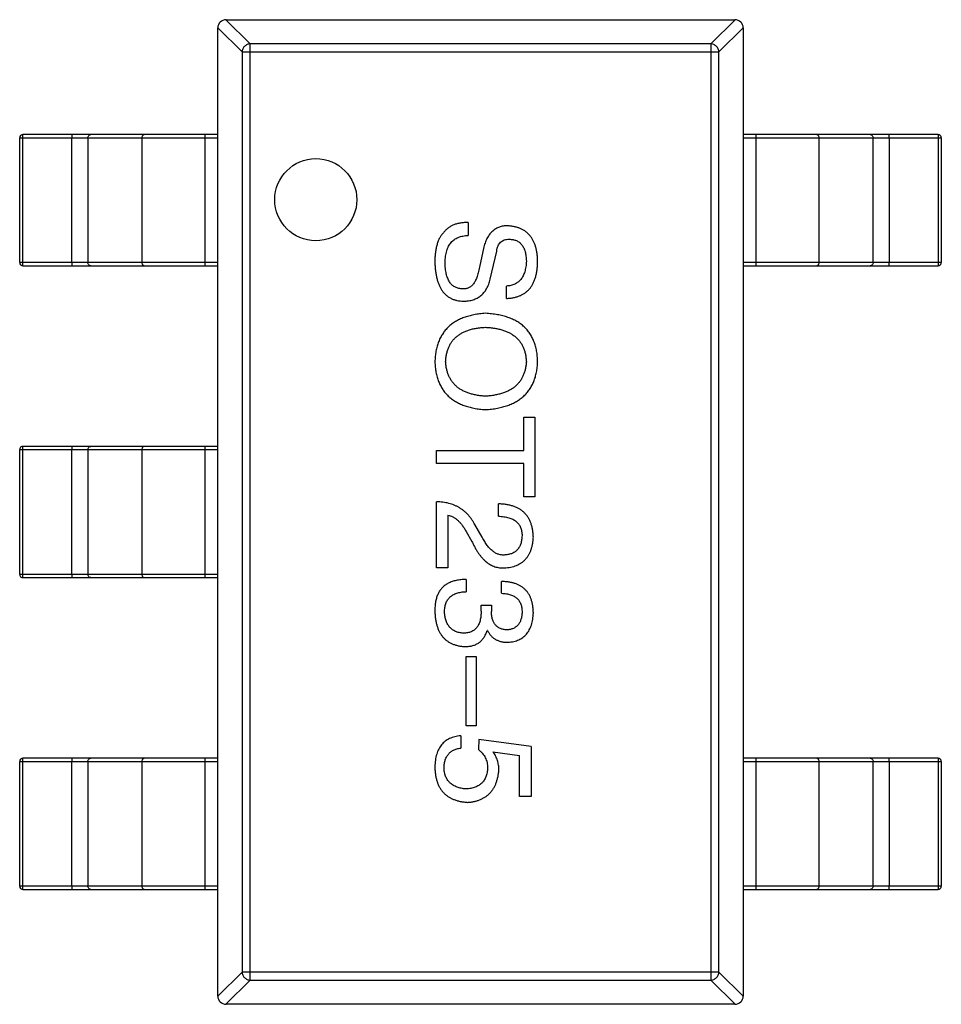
# Model space of a CAD drawing. Header units: millimetres. Extents: x 42 to 554, y 166 to 335.
# Tile 136 of 256: x 444.06 to 446.87, y 212.25 to 215.25. Entities that reach past the tile are written whole.
import ezdxf

# ---------------------------------------------------------------- set-up
doc = ezdxf.new("R2010")
doc.units = ezdxf.units.MM
doc.header["$LTSCALE"] = 30.734
doc.layers.get('0').update_dxf_attribs({"linetype": 'CONTINUOUS'})

msp = doc.modelspace()

# ---------------------------------------------------------------- linework, layer by layer
at = {"linetype": 'Continuous'}
for p, q in [((444.7614, 215.1795), (444.6876, 215.2533)), ((444.688, 215.2533), (446.238, 215.2533)), ((446.2385, 215.2533), (446.1647, 215.1795)), ((444.663, 215.2288), (444.7368, 215.1549)), ((444.663, 212.2783), (444.663, 215.2283)), ((446.1892, 215.1549), (446.263, 215.2288)), ((446.263, 215.2283), (446.263, 212.2783)), ((446.1647, 215.1795), (444.7614, 215.1795)), ((444.7614, 212.3271), (444.7614, 215.1795)), ((446.1647, 215.1795), (446.1647, 212.3271)), ((444.7368, 215.1549), (446.1892, 215.1549)), ((444.7368, 215.1549), (444.7368, 212.3517)), ((446.1892, 212.3517), (446.1892, 215.1549)), ((444.0596, 214.8933), (444.663, 214.8933)), ((444.0596, 214.5133), (444.0596, 214.8933)), ((444.0691, 214.5133), (444.0691, 214.8933)), ((444.663, 214.9033), (444.0696, 214.9033)), ((444.2185, 214.5133), (444.2185, 214.8933)), ((444.2673, 214.8933), (444.2673, 214.5133)), ((444.4314, 214.8933), (444.4314, 214.5133)), ((444.624, 214.5033), (444.624, 214.9033)), ((446.8564, 214.9033), (446.263, 214.9033)), ((446.263, 214.8933), (446.8664, 214.8933)), ((446.302, 214.9033), (446.302, 214.5033)), ((446.4946, 214.5133), (446.4946, 214.8933)), ((446.6587, 214.5133), (446.6587, 214.8933)), ((446.7075, 214.8933), (446.7075, 214.5133)), ((446.857, 214.8933), (446.857, 214.5133)), ((446.8664, 214.8933), (446.8664, 214.5133)), ((445.4256, 214.6352), (445.4256, 214.5958)), ((445.4732, 214.5614), (445.4601, 214.4991)), ((445.4928, 214.463), (445.5125, 214.5483)), ((444.663, 214.5133), (444.0596, 214.5133)), ((444.0696, 214.5033), (444.663, 214.5033)), ((446.8664, 214.5133), (446.263, 214.5133)), ((446.263, 214.5033), (446.8564, 214.5033)), ((445.542, 214.404), (445.542, 214.4417)), ((445.5945, 214.0421), (445.6289, 214.0421)), ((445.5945, 213.9404), (445.5945, 214.0421)), ((445.6289, 214.0421), (445.6289, 213.7995)), ((444.0596, 213.9433), (444.663, 213.9433)), ((444.0596, 213.5633), (444.0596, 213.9433)), ((444.0691, 213.5633), (444.0691, 213.9433)), ((444.663, 213.9533), (444.0696, 213.9533)), ((444.2185, 213.5633), (444.2185, 213.9433)), ((444.2673, 213.9433), (444.2673, 213.5633)), ((444.4314, 213.9433), (444.4314, 213.5633)), ((444.624, 213.5533), (444.624, 213.9533)), ((445.3289, 213.9404), (445.5945, 213.9404)), ((445.3289, 213.9011), (445.3289, 213.9404)), ((445.5945, 213.9011), (445.3289, 213.9011)), ((445.5945, 213.7995), (445.5945, 213.9011)), ((445.3289, 213.5829), (445.3289, 213.7846)), ((445.6289, 213.7995), (445.5945, 213.7995)), ((445.5174, 213.7403), (445.5174, 213.778)), ((445.3633, 213.7436), (445.3633, 213.5829)), ((445.4191, 213.6944), (445.4371, 213.6633)), ((445.4683, 213.6764), (445.4453, 213.7157)), ((445.3633, 213.5829), (445.3289, 213.5829)), ((444.663, 213.5633), (444.0596, 213.5633)), ((444.0696, 213.5533), (444.663, 213.5533)), ((445.4191, 213.5481), (445.4191, 213.5104)), ((445.5273, 213.5055), (445.5273, 213.5416)), ((445.465, 213.4695), (445.4961, 213.4695)), ((445.465, 213.4514), (445.465, 213.4695)), ((445.4961, 213.4695), (445.4961, 213.4498)), ((445.4846, 213.3924), (445.483, 213.3924)), ((445.4191, 213.3134), (445.4502, 213.3134)), ((445.4191, 213.1019), (445.4191, 213.3134)), ((445.4502, 213.3134), (445.4502, 213.1019)), ((445.4502, 213.1019), (445.4191, 213.1019)), ((445.4027, 213.0718), (445.4027, 213.0341)), ((445.4584, 213.0604), (445.4568, 213.0292)), ((445.6174, 213.039), (445.4584, 213.0604)), ((445.6174, 213.039), (445.6174, 212.8866)), ((444.663, 213.0033), (444.0696, 213.0033)), ((444.624, 212.6033), (444.624, 213.0033)), ((445.501, 213.0226), (445.5814, 213.0112)), ((445.5814, 212.8866), (445.5814, 213.0112)), ((446.8564, 213.0033), (446.263, 213.0033)), ((446.302, 213.0033), (446.302, 212.6033)), ((444.0596, 212.9933), (444.663, 212.9933)), ((444.0596, 212.6133), (444.0596, 212.9933)), ((444.0691, 212.6133), (444.0691, 212.9933)), ((444.2185, 212.6133), (444.2185, 212.9933)), ((444.2673, 212.9933), (444.2673, 212.6133)), ((444.4314, 212.9933), (444.4314, 212.6133)), ((446.263, 212.9933), (446.8664, 212.9933)), ((446.4946, 212.6133), (446.4946, 212.9933)), ((446.6587, 212.6133), (446.6587, 212.9933)), ((446.7075, 212.9933), (446.7075, 212.6133)), ((446.857, 212.9933), (446.857, 212.6133)), ((446.8664, 212.9933), (446.8664, 212.6133)), ((445.6174, 212.8866), (445.5814, 212.8866)), ((444.663, 212.6133), (444.0596, 212.6133)), ((446.8664, 212.6133), (446.263, 212.6133)), ((444.0696, 212.6033), (444.663, 212.6033)), ((446.263, 212.6033), (446.8564, 212.6033)), ((444.7368, 212.3517), (444.663, 212.2779)), ((446.1892, 212.3517), (444.7368, 212.3517)), ((446.263, 212.2779), (446.1892, 212.3517)), ((444.6876, 212.2533), (444.7614, 212.3271)), ((444.7614, 212.3271), (446.1647, 212.3271)), ((446.1647, 212.3271), (446.2385, 212.2533)), ((446.238, 212.2533), (444.688, 212.2533))]:
    msp.add_line(p, q, dxfattribs=at)
msp.add_circle((444.9614, 214.7049), 0.125, dxfattribs=at)
for centre, radius, start, end in [((444.688, 215.2283), 0.025, 90, 180), ((446.238, 215.2283), 0.025, 0, 90), ((444.0696, 214.8933), 0.01, 90, 180), ((446.8564, 214.8933), 0.01, 0, 90), ((444.0696, 214.5133), 0.01, 180, 270), ((446.8564, 214.5133), 0.01, 270, 0), ((444.0696, 213.9433), 0.01, 90, 180), ((444.0696, 213.5633), 0.01, 180, 270), ((444.0696, 212.9933), 0.01, 90, 180), ((446.8564, 212.9933), 0.01, 0, 90), ((444.0696, 212.6133), 0.01, 180, 270), ((446.8564, 212.6133), 0.01, 270, 0), ((444.688, 212.2783), 0.025, 180, 270), ((446.238, 212.2783), 0.025, 270, 0)]:
    msp.add_arc(centre, radius, start, end, dxfattribs=at)
for points, knots in [([(444.7614, 215.1795), (444.7582, 215.1794), (444.7519, 215.1779), (444.7439, 215.1724), (444.7384, 215.1644), (444.737, 215.1581), (444.7368, 215.1549)], [0, 0, 0, 0, 0.248875, 0.5, 0.751125, 1, 1, 1, 1]), ([(446.1892, 215.1549), (446.1891, 215.1581), (446.1876, 215.1644), (446.1821, 215.1724), (446.1741, 215.1779), (446.1678, 215.1794), (446.1647, 215.1795)], [0, 0, 0, 0, 0.248875, 0.5, 0.751125, 1, 1, 1, 1]), ([(444.0691, 214.8933), (444.0691, 214.894), (444.0691, 214.8952), (444.0691, 214.8971), (444.0692, 214.8988), (444.0692, 214.9003), (444.0693, 214.9015), (444.0694, 214.9024), (444.0694, 214.9028), (444.0695, 214.9031), (444.0695, 214.9032), (444.0696, 214.9033), (444.0696, 214.9033)], [0, 0, 0, 0, 0.193983, 0.380898, 0.552981, 0.703877, 0.827918, 0.920311, 0.953571, 0.977793, 0.992993, 1, 1, 1, 1]), ([(444.2191, 214.9033), (444.219, 214.9033), (444.219, 214.9032), (444.219, 214.9031), (444.2189, 214.9028), (444.2188, 214.9024), (444.2188, 214.9015), (444.2187, 214.9003), (444.2186, 214.8988), (444.2186, 214.8971), (444.2186, 214.8952), (444.2185, 214.894), (444.2185, 214.8933)], [0, 0, 0, 0, 0.007007, 0.022207, 0.046429, 0.079689, 0.172082, 0.296123, 0.447019, 0.619102, 0.806017, 1, 1, 1, 1]), ([(444.2673, 214.8933), (444.2673, 214.8946), (444.2678, 214.8972), (444.2699, 214.9005), (444.273, 214.9028), (444.2755, 214.9033), (444.2767, 214.9033)], [0, 0, 0, 0, 0.257168, 0.51015, 0.757191, 1, 1, 1, 1]), ([(444.4408, 214.9033), (444.4396, 214.9033), (444.4371, 214.9028), (444.434, 214.9005), (444.4319, 214.8972), (444.4314, 214.8946), (444.4314, 214.8933)], [0, 0, 0, 0, 0.242809, 0.48985, 0.742832, 1, 1, 1, 1]), ([(446.4946, 214.8933), (446.4946, 214.8946), (446.4941, 214.8972), (446.4921, 214.9005), (446.489, 214.9028), (446.4865, 214.9033), (446.4852, 214.9033)], [0, 0, 0, 0, 0.257168, 0.51015, 0.757191, 1, 1, 1, 1]), ([(446.6493, 214.9033), (446.6505, 214.9033), (446.653, 214.9028), (446.6561, 214.9005), (446.6582, 214.8972), (446.6587, 214.8946), (446.6587, 214.8933)], [0, 0, 0, 0, 0.242809, 0.48985, 0.742832, 1, 1, 1, 1]), ([(446.7075, 214.8933), (446.7075, 214.894), (446.7075, 214.8952), (446.7075, 214.8971), (446.7074, 214.8988), (446.7073, 214.9003), (446.7073, 214.9015), (446.7072, 214.9024), (446.7071, 214.9028), (446.7071, 214.9031), (446.707, 214.9032), (446.707, 214.9033), (446.707, 214.9033)], [0, 0, 0, 0, 0.193983, 0.380898, 0.552981, 0.703877, 0.827918, 0.920311, 0.953571, 0.977793, 0.992993, 1, 1, 1, 1]), ([(446.8564, 214.9033), (446.8565, 214.9033), (446.8565, 214.9032), (446.8565, 214.9031), (446.8566, 214.9028), (446.8567, 214.9024), (446.8567, 214.9015), (446.8568, 214.9003), (446.8569, 214.8988), (446.8569, 214.8971), (446.8569, 214.8952), (446.857, 214.894), (446.857, 214.8933)], [0, 0, 0, 0, 0.007007, 0.022207, 0.046429, 0.079689, 0.172082, 0.296123, 0.447019, 0.619102, 0.806017, 1, 1, 1, 1]), ([(445.4256, 214.6352), (445.4215, 214.6352), (445.4136, 214.6353), (445.4021, 214.634), (445.3913, 214.6318), (445.3814, 214.6284), (445.3723, 214.624), (445.364, 214.6184), (445.3565, 214.6118), (445.3523, 214.6066), (445.3502, 214.604)], [0, 0, 0, 0, 0.144278, 0.280018, 0.408467, 0.530887, 0.648749, 0.76463, 0.881475, 1, 1, 1, 1]), ([(445.5453, 214.6253), (445.5431, 214.6253), (445.5388, 214.6252), (445.5324, 214.6245), (445.5263, 214.6232), (445.5205, 214.6214), (445.515, 214.6192), (445.5097, 214.6164), (445.5048, 214.6131), (445.5001, 214.6094), (445.4958, 214.6051), (445.4916, 214.6004), (445.4879, 214.5951), (445.4843, 214.5893), (445.481, 214.5831), (445.4782, 214.5763), (445.4754, 214.5691), (445.4739, 214.564), (445.4732, 214.5614)], [0, 0, 0, 0, 0.063238, 0.123934, 0.183175, 0.240763, 0.297716, 0.35399, 0.41043, 0.466931, 0.525151, 0.585145, 0.647083, 0.711121, 0.778546, 0.84866, 0.922421, 1, 1, 1, 1]), ([(445.6371, 214.5204), (445.6369, 214.5245), (445.6365, 214.5323), (445.6351, 214.5437), (445.633, 214.5544), (445.6303, 214.5644), (445.6269, 214.5735), (445.6229, 214.582), (445.6181, 214.5897), (445.6127, 214.5967), (445.6066, 214.6029), (445.5998, 214.6084), (445.5923, 214.6131), (445.5842, 214.6171), (445.5754, 214.6203), (445.566, 214.6227), (445.5559, 214.6246), (445.5489, 214.6251), (445.5453, 214.6253)], [0, 0, 0, 0, 0.077604, 0.150579, 0.220083, 0.285578, 0.347594, 0.407359, 0.464757, 0.520774, 0.5761, 0.631449, 0.687327, 0.744836, 0.804268, 0.865895, 0.931164, 1, 1, 1, 1]), ([(445.3502, 214.604), (445.3481, 214.6017), (445.3438, 214.5969), (445.3385, 214.5884), (445.334, 214.5789), (445.3303, 214.5681), (445.3275, 214.5562), (445.3254, 214.5431), (445.3242, 214.5289), (445.3241, 214.519), (445.324, 214.5138)], [0, 0, 0, 0, 0.09804, 0.200818, 0.309803, 0.427378, 0.554601, 0.691373, 0.839613, 1, 1, 1, 1]), ([(445.3551, 214.5138), (445.3553, 214.5171), (445.3555, 214.5234), (445.3565, 214.5325), (445.3579, 214.5411), (445.3601, 214.549), (445.3626, 214.5563), (445.3657, 214.563), (445.3693, 214.5691), (445.3735, 214.5746), (445.3782, 214.5794), (445.3834, 214.5836), (445.3891, 214.5873), (445.3954, 214.5902), (445.4023, 214.5926), (445.4096, 214.5943), (445.4174, 214.5955), (445.4229, 214.5957), (445.4256, 214.5958)], [0, 0, 0, 0, 0.079335, 0.15404, 0.224955, 0.291021, 0.353982, 0.414027, 0.47178, 0.527247, 0.581879, 0.636096, 0.691322, 0.747597, 0.806328, 0.867466, 0.932039, 1, 1, 1, 1]), ([(445.5125, 214.5483), (445.513, 214.5511), (445.5139, 214.5565), (445.5164, 214.5639), (445.5198, 214.5703), (445.5242, 214.5754), (445.5295, 214.5795), (445.5356, 214.5823), (445.5427, 214.5841), (445.5476, 214.5842), (445.5502, 214.5843)], [0, 0, 0, 0, 0.148023, 0.281917, 0.403558, 0.517739, 0.629599, 0.744162, 0.865862, 1, 1, 1, 1]), ([(445.5502, 214.5843), (445.5523, 214.5843), (445.5563, 214.5842), (445.5621, 214.5834), (445.5675, 214.5821), (445.5726, 214.5803), (445.5772, 214.5779), (445.5815, 214.575), (445.5854, 214.5715), (445.5889, 214.5676), (445.5919, 214.563), (445.5947, 214.5581), (445.597, 214.5525), (445.5989, 214.5464), (445.6004, 214.5398), (445.6017, 214.5327), (445.6023, 214.5251), (445.6026, 214.5198), (445.6027, 214.5171)], [0, 0, 0, 0, 0.06343, 0.124222, 0.181144, 0.236526, 0.290131, 0.343393, 0.396288, 0.450954, 0.506479, 0.565175, 0.627059, 0.692946, 0.76251, 0.836996, 0.915797, 1, 1, 1, 1]), ([(444.0696, 214.5033), (444.0696, 214.5033), (444.0695, 214.5034), (444.0695, 214.5035), (444.0694, 214.5038), (444.0694, 214.5043), (444.0693, 214.5051), (444.0692, 214.5063), (444.0692, 214.5078), (444.0691, 214.5095), (444.0691, 214.5114), (444.0691, 214.5127), (444.0691, 214.5133)], [0, 0, 0, 0, 0.007007, 0.022207, 0.046429, 0.079689, 0.172082, 0.296123, 0.447019, 0.619102, 0.806017, 1, 1, 1, 1]), ([(444.2185, 214.5133), (444.2185, 214.5127), (444.2186, 214.5114), (444.2186, 214.5095), (444.2186, 214.5078), (444.2187, 214.5063), (444.2188, 214.5051), (444.2188, 214.5043), (444.2189, 214.5038), (444.219, 214.5035), (444.219, 214.5034), (444.219, 214.5033), (444.2191, 214.5033)], [0, 0, 0, 0, 0.193983, 0.380898, 0.552981, 0.703877, 0.827918, 0.920311, 0.953571, 0.977793, 0.992993, 1, 1, 1, 1]), ([(444.2767, 214.5033), (444.2755, 214.5033), (444.273, 214.5038), (444.2699, 214.5061), (444.2678, 214.5094), (444.2673, 214.512), (444.2673, 214.5133)], [0, 0, 0, 0, 0.242809, 0.48985, 0.742832, 1, 1, 1, 1]), ([(444.4314, 214.5133), (444.4314, 214.512), (444.4319, 214.5094), (444.434, 214.5061), (444.4371, 214.5038), (444.4396, 214.5033), (444.4408, 214.5033)], [0, 0, 0, 0, 0.257168, 0.51015, 0.757191, 1, 1, 1, 1]), ([(445.324, 214.5138), (445.3242, 214.5091), (445.3246, 214.5), (445.3259, 214.4868), (445.3279, 214.4745), (445.3305, 214.463), (445.3336, 214.4524), (445.3376, 214.4428), (445.342, 214.434), (445.3472, 214.4261), (445.3529, 214.4191), (445.3593, 214.413), (445.3664, 214.4079), (445.3741, 214.4036), (445.3824, 214.4003), (445.3913, 214.3978), (445.4009, 214.3963), (445.4075, 214.396), (445.4109, 214.3958)], [0, 0, 0, 0, 0.08539, 0.165926, 0.241159, 0.312046, 0.378904, 0.441563, 0.500906, 0.55769, 0.612, 0.665045, 0.717904, 0.770385, 0.824307, 0.880048, 0.938483, 1, 1, 1, 1]), ([(445.406, 214.4335), (445.404, 214.4336), (445.4001, 214.4338), (445.3945, 214.4351), (445.3892, 214.4367), (445.3843, 214.4391), (445.3798, 214.442), (445.3757, 214.4456), (445.3719, 214.4497), (445.3685, 214.4545), (445.3655, 214.4598), (445.3629, 214.4658), (445.3607, 214.4723), (445.3588, 214.4795), (445.3574, 214.4872), (445.3562, 214.4956), (445.3554, 214.5045), (445.3552, 214.5107), (445.3551, 214.5138)], [0, 0, 0, 0, 0.05617, 0.109836, 0.161504, 0.212099, 0.262487, 0.313111, 0.36568, 0.419737, 0.477556, 0.53817, 0.603387, 0.672532, 0.746929, 0.825941, 0.910245, 1, 1, 1, 1]), ([(445.542, 214.404), (445.5459, 214.4042), (445.5534, 214.4046), (445.5642, 214.4064), (445.5742, 214.4089), (445.5836, 214.4123), (445.5922, 214.4165), (445.6, 214.4218), (445.6072, 214.4278), (445.6136, 214.4346), (445.6191, 214.4425), (445.624, 214.451), (445.628, 214.4605), (445.6314, 214.4709), (445.634, 214.4821), (445.6358, 214.4941), (445.6369, 214.507), (445.637, 214.5158), (445.6371, 214.5204)], [0, 0, 0, 0, 0.067746, 0.131468, 0.192012, 0.249947, 0.305924, 0.360562, 0.415062, 0.46941, 0.524967, 0.582613, 0.642659, 0.706195, 0.77304, 0.844305, 0.919608, 1, 1, 1, 1]), ([(445.6027, 214.5171), (445.6025, 214.5142), (445.6022, 214.5085), (445.6012, 214.5003), (445.5996, 214.4926), (445.5978, 214.4854), (445.5955, 214.4788), (445.5928, 214.4727), (445.5895, 214.4672), (445.586, 214.4621), (445.582, 214.4577), (445.5775, 214.4538), (445.5727, 214.4503), (445.5673, 214.4476), (445.5616, 214.4452), (445.5555, 214.4435), (445.5489, 214.4422), (445.5444, 214.4419), (445.542, 214.4417)], [0, 0, 0, 0, 0.080942, 0.15724, 0.229821, 0.297692, 0.36242, 0.423911, 0.482196, 0.539298, 0.594482, 0.64892, 0.70322, 0.758404, 0.815258, 0.874182, 0.93522, 1, 1, 1, 1]), ([(446.4852, 214.5033), (446.4865, 214.5033), (446.489, 214.5038), (446.4921, 214.5061), (446.4941, 214.5094), (446.4946, 214.512), (446.4946, 214.5133)], [0, 0, 0, 0, 0.242809, 0.48985, 0.742832, 1, 1, 1, 1]), ([(446.6587, 214.5133), (446.6587, 214.512), (446.6582, 214.5094), (446.6561, 214.5061), (446.653, 214.5038), (446.6505, 214.5033), (446.6493, 214.5033)], [0, 0, 0, 0, 0.257168, 0.51015, 0.757191, 1, 1, 1, 1]), ([(446.707, 214.5033), (446.707, 214.5033), (446.707, 214.5034), (446.7071, 214.5035), (446.7071, 214.5038), (446.7072, 214.5043), (446.7073, 214.5051), (446.7073, 214.5063), (446.7074, 214.5078), (446.7075, 214.5095), (446.7075, 214.5114), (446.7075, 214.5127), (446.7075, 214.5133)], [0, 0, 0, 0, 0.007007, 0.022207, 0.046429, 0.079689, 0.172082, 0.296123, 0.447019, 0.619102, 0.806017, 1, 1, 1, 1]), ([(446.857, 214.5133), (446.857, 214.5127), (446.8569, 214.5114), (446.8569, 214.5095), (446.8569, 214.5078), (446.8568, 214.5063), (446.8567, 214.5051), (446.8567, 214.5043), (446.8566, 214.5038), (446.8565, 214.5035), (446.8565, 214.5034), (446.8565, 214.5033), (446.8564, 214.5033)], [0, 0, 0, 0, 0.193983, 0.380898, 0.552981, 0.703877, 0.827918, 0.920311, 0.953571, 0.977793, 0.992993, 1, 1, 1, 1]), ([(445.4601, 214.4991), (445.4595, 214.4962), (445.4584, 214.4906), (445.4565, 214.4824), (445.4543, 214.4749), (445.4519, 214.4681), (445.4493, 214.4618), (445.4464, 214.4561), (445.4434, 214.4511), (445.4401, 214.4467), (445.4366, 214.4429), (445.4329, 214.4396), (445.4289, 214.437), (445.4248, 214.435), (445.4204, 214.4337), (445.4157, 214.433), (445.4109, 214.4329), (445.4076, 214.4333), (445.406, 214.4335)], [0, 0, 0, 0, 0.0932, 0.181198, 0.26306, 0.339627, 0.41092, 0.477479, 0.538825, 0.596824, 0.650619, 0.702235, 0.751666, 0.79967, 0.847759, 0.896274, 0.946739, 1, 1, 1, 1]), ([(445.4109, 214.3958), (445.4135, 214.3958), (445.4188, 214.3959), (445.4264, 214.3967), (445.4337, 214.3981), (445.4406, 214.3999), (445.4471, 214.4022), (445.4532, 214.4052), (445.4589, 214.4086), (445.4642, 214.4125), (445.4692, 214.417), (445.4738, 214.422), (445.4779, 214.4276), (445.4817, 214.4337), (445.4851, 214.4403), (445.4881, 214.4474), (445.4907, 214.455), (445.4921, 214.4603), (445.4928, 214.463)], [0, 0, 0, 0, 0.069111, 0.134881, 0.198727, 0.259407, 0.319007, 0.377056, 0.434317, 0.491571, 0.548636, 0.606792, 0.666243, 0.727818, 0.791484, 0.858071, 0.927249, 1, 1, 1, 1]), ([(445.4781, 214.3587), (445.472, 214.3582), (445.4603, 214.3572), (445.4433, 214.3545), (445.4274, 214.3507), (445.4127, 214.346), (445.399, 214.3403), (445.3865, 214.3336), (445.3751, 214.3258), (445.3648, 214.317), (445.3557, 214.3072), (445.3477, 214.2965), (445.3409, 214.2847), (445.3352, 214.2719), (445.3306, 214.2581), (445.3272, 214.2433), (445.3249, 214.2275), (445.3243, 214.2167), (445.324, 214.2111)], [0, 0, 0, 0, 0.075921, 0.147605, 0.21565, 0.280144, 0.341762, 0.400894, 0.458022, 0.514147, 0.569605, 0.625256, 0.681857, 0.740217, 0.800617, 0.86368, 0.930079, 1, 1, 1, 1]), ([(445.6371, 214.2111), (445.6368, 214.2167), (445.6363, 214.2277), (445.6342, 214.2437), (445.6308, 214.2586), (445.6262, 214.2725), (445.6205, 214.2854), (445.6134, 214.2972), (445.6053, 214.3081), (445.5958, 214.3179), (445.5852, 214.3266), (445.5734, 214.3344), (445.5605, 214.3411), (445.5463, 214.3466), (445.5309, 214.3512), (445.5144, 214.3547), (445.4966, 214.3574), (445.4844, 214.3582), (445.4781, 214.3587)], [0, 0, 0, 0, 0.069152, 0.134813, 0.197211, 0.256568, 0.314021, 0.370015, 0.425333, 0.480469, 0.536197, 0.593559, 0.65308, 0.715045, 0.780396, 0.8495, 0.922535, 1, 1, 1, 1]), ([(445.3568, 214.2111), (445.357, 214.2152), (445.3576, 214.2231), (445.3596, 214.2345), (445.3623, 214.2452), (445.366, 214.2552), (445.3706, 214.2643), (445.376, 214.2728), (445.3823, 214.2805), (445.3895, 214.2875), (445.3976, 214.2937), (445.4065, 214.2992), (445.4163, 214.3038), (445.427, 214.3079), (445.4385, 214.3111), (445.451, 214.3135), (445.4642, 214.3153), (445.4734, 214.3158), (445.4781, 214.316)], [0, 0, 0, 0, 0.06765, 0.131591, 0.192902, 0.251442, 0.307964, 0.363592, 0.418442, 0.47374, 0.529963, 0.587768, 0.647917, 0.710953, 0.777434, 0.847168, 0.921622, 1, 1, 1, 1]), ([(445.4781, 214.316), (445.4829, 214.3158), (445.4923, 214.3153), (445.506, 214.3134), (445.5187, 214.3111), (445.5306, 214.3079), (445.5415, 214.3039), (445.5517, 214.2992), (445.5608, 214.2937), (445.5692, 214.2875), (445.5765, 214.2805), (445.583, 214.2728), (445.5886, 214.2644), (445.5932, 214.2551), (445.597, 214.2452), (445.5998, 214.2345), (445.6018, 214.2231), (445.6024, 214.2152), (445.6027, 214.2111)], [0, 0, 0, 0, 0.079527, 0.154518, 0.225493, 0.292262, 0.355914, 0.416367, 0.47473, 0.531171, 0.586124, 0.640791, 0.696133, 0.751962, 0.809861, 0.870342, 0.93333, 1, 1, 1, 1]), ([(445.324, 214.2111), (445.3243, 214.2056), (445.3249, 214.1949), (445.3272, 214.1793), (445.3307, 214.1647), (445.3352, 214.151), (445.3409, 214.1384), (445.3477, 214.1267), (445.3557, 214.1161), (445.3648, 214.1064), (445.3751, 214.0977), (445.3865, 214.0901), (445.399, 214.0834), (445.4127, 214.0777), (445.4274, 214.0731), (445.4433, 214.0694), (445.4603, 214.0666), (445.472, 214.0657), (445.4781, 214.0652)], [0, 0, 0, 0, 0.069543, 0.135551, 0.198218, 0.258467, 0.316451, 0.372703, 0.428457, 0.483848, 0.539952, 0.597251, 0.656588, 0.718448, 0.783219, 0.851581, 0.92366, 1, 1, 1, 1]), ([(445.4781, 214.1062), (445.4734, 214.1065), (445.4644, 214.1071), (445.4513, 214.1091), (445.439, 214.1117), (445.4276, 214.1149), (445.417, 214.119), (445.4073, 214.1238), (445.3983, 214.1293), (445.3903, 214.1355), (445.3831, 214.1425), (445.3768, 214.1502), (445.3713, 214.1586), (445.3666, 214.1677), (445.3628, 214.1775), (445.3599, 214.1881), (445.3577, 214.1993), (445.3571, 214.2071), (445.3568, 214.2111)], [0, 0, 0, 0, 0.077942, 0.152007, 0.221727, 0.288073, 0.351, 0.411526, 0.469701, 0.526016, 0.581668, 0.637084, 0.692684, 0.749573, 0.808409, 0.869306, 0.932836, 1, 1, 1, 1]), ([(445.4781, 214.0652), (445.4843, 214.0657), (445.4965, 214.0666), (445.514, 214.0694), (445.5304, 214.0731), (445.5456, 214.0777), (445.5597, 214.0834), (445.5726, 214.09), (445.5844, 214.0977), (445.595, 214.1064), (445.6045, 214.116), (445.6127, 214.1267), (445.6197, 214.1384), (445.6256, 214.151), (445.6303, 214.1647), (445.6338, 214.1793), (445.6362, 214.1948), (445.6368, 214.2056), (445.6371, 214.2111)], [0, 0, 0, 0, 0.077567, 0.150676, 0.219857, 0.285465, 0.347921, 0.407823, 0.465422, 0.52175, 0.577087, 0.632521, 0.688224, 0.745558, 0.804966, 0.866649, 0.931596, 1, 1, 1, 1]), ([(445.6027, 214.2111), (445.6023, 214.2071), (445.6016, 214.1993), (445.5995, 214.1881), (445.5965, 214.1775), (445.5926, 214.1677), (445.5879, 214.1586), (445.5822, 214.1502), (445.5757, 214.1425), (445.5683, 214.1355), (445.5601, 214.1293), (445.5509, 214.1238), (445.5409, 214.119), (445.53, 214.115), (445.5182, 214.1117), (445.5056, 214.1091), (445.4922, 214.1071), (445.4829, 214.1065), (445.4781, 214.1062)], [0, 0, 0, 0, 0.066185, 0.128757, 0.188826, 0.247016, 0.303201, 0.358331, 0.413554, 0.469092, 0.525618, 0.584057, 0.64487, 0.708721, 0.775674, 0.846303, 0.920903, 1, 1, 1, 1]), ([(444.0691, 213.9433), (444.0691, 213.944), (444.0691, 213.9452), (444.0691, 213.9471), (444.0692, 213.9488), (444.0692, 213.9503), (444.0693, 213.9515), (444.0694, 213.9524), (444.0694, 213.9528), (444.0695, 213.9531), (444.0695, 213.9532), (444.0696, 213.9533), (444.0696, 213.9533)], [0, 0, 0, 0, 0.193983, 0.380898, 0.552981, 0.703877, 0.827918, 0.920311, 0.953571, 0.977793, 0.992993, 1, 1, 1, 1]), ([(444.2191, 213.9533), (444.219, 213.9533), (444.219, 213.9532), (444.219, 213.9531), (444.2189, 213.9528), (444.2188, 213.9524), (444.2188, 213.9515), (444.2187, 213.9503), (444.2186, 213.9488), (444.2186, 213.9471), (444.2186, 213.9452), (444.2185, 213.944), (444.2185, 213.9433)], [0, 0, 0, 0, 0.007007, 0.022207, 0.046429, 0.079689, 0.172082, 0.296123, 0.447019, 0.619102, 0.806017, 1, 1, 1, 1]), ([(444.2673, 213.9433), (444.2673, 213.9446), (444.2678, 213.9472), (444.2699, 213.9505), (444.273, 213.9528), (444.2755, 213.9533), (444.2767, 213.9533)], [0, 0, 0, 0, 0.257168, 0.51015, 0.757191, 1, 1, 1, 1]), ([(444.4408, 213.9533), (444.4396, 213.9533), (444.4371, 213.9528), (444.434, 213.9505), (444.4319, 213.9472), (444.4314, 213.9446), (444.4314, 213.9433)], [0, 0, 0, 0, 0.242809, 0.48985, 0.742832, 1, 1, 1, 1]), ([(445.4453, 213.7157), (445.4438, 213.7185), (445.4408, 213.7239), (445.4357, 213.7315), (445.4304, 213.7387), (445.4246, 213.7452), (445.4186, 213.7514), (445.4121, 213.7569), (445.4054, 213.7621), (445.3982, 213.7666), (445.3908, 213.7707), (445.3829, 213.7742), (445.3748, 213.7773), (445.3663, 213.7798), (445.3574, 213.7818), (445.3482, 213.7832), (445.3387, 213.7842), (445.3322, 213.7845), (445.3289, 213.7846)], [0, 0, 0, 0, 0.065828, 0.130094, 0.192451, 0.254037, 0.313974, 0.373757, 0.433048, 0.492243, 0.551902, 0.611758, 0.672678, 0.734814, 0.798569, 0.863693, 0.930488, 1, 1, 1, 1]), ([(445.624, 213.6764), (445.6238, 213.6804), (445.6234, 213.6883), (445.6218, 213.6997), (445.6195, 213.7103), (445.6163, 213.7202), (445.6124, 213.7292), (445.6077, 213.7376), (445.6022, 213.7452), (445.5958, 213.7519), (445.5887, 213.7579), (445.5808, 213.7632), (445.5722, 213.7676), (445.5627, 213.7712), (445.5525, 213.7741), (445.5415, 213.7763), (445.5297, 213.7776), (445.5216, 213.7779), (445.5174, 213.778)], [0, 0, 0, 0, 0.07282, 0.141057, 0.2062, 0.267672, 0.326735, 0.383519, 0.439188, 0.494454, 0.549628, 0.605958, 0.66397, 0.72402, 0.787502, 0.854127, 0.925065, 1, 1, 1, 1]), ([(445.3633, 213.7436), (445.3659, 213.7431), (445.3712, 213.742), (445.3787, 213.7388), (445.386, 213.7344), (445.3931, 213.7288), (445.4, 213.722), (445.4067, 213.714), (445.4131, 213.7047), (445.417, 213.6979), (445.4191, 213.6944)], [0, 0, 0, 0, 0.103034, 0.208166, 0.318255, 0.434664, 0.559728, 0.695394, 0.841708, 1, 1, 1, 1]), ([(445.5174, 213.7403), (445.5204, 213.7402), (445.526, 213.74), (445.5342, 213.7391), (445.5418, 213.7379), (445.5489, 213.7361), (445.5554, 213.7339), (445.5613, 213.7314), (445.5667, 213.7284), (445.5715, 213.7248), (445.5758, 213.7209), (445.5795, 213.7166), (445.5826, 213.7117), (445.5852, 213.7065), (445.5871, 213.7008), (445.5885, 213.6947), (445.5894, 213.6881), (445.5895, 213.6836), (445.5896, 213.6813)], [0, 0, 0, 0, 0.082594, 0.15978, 0.232961, 0.301462, 0.365595, 0.426678, 0.484662, 0.540809, 0.595146, 0.648401, 0.702272, 0.757102, 0.813447, 0.872233, 0.934055, 1, 1, 1, 1]), ([(445.4371, 213.6633), (445.4387, 213.6599), (445.4417, 213.6533), (445.4467, 213.6438), (445.4519, 213.6351), (445.4572, 213.627), (445.4628, 213.6195), (445.4684, 213.6128), (445.4744, 213.6067), (445.4804, 213.6014), (445.4867, 213.5967), (445.4931, 213.5926), (445.4997, 213.5893), (445.5065, 213.5866), (445.5135, 213.5847), (445.5207, 213.5834), (445.528, 213.5827), (445.533, 213.5829), (445.5355, 213.5829)], [0, 0, 0, 0, 0.082731, 0.161257, 0.236138, 0.307554, 0.375712, 0.440848, 0.502916, 0.562567, 0.619798, 0.675716, 0.73039, 0.78386, 0.837315, 0.890547, 0.944917, 1, 1, 1, 1]), ([(445.5371, 213.6223), (445.5355, 213.6222), (445.5323, 213.622), (445.5274, 213.6223), (445.5227, 213.6231), (445.518, 213.6243), (445.5134, 213.6261), (445.5089, 213.6283), (445.5045, 213.631), (445.5002, 213.6342), (445.4958, 213.6378), (445.4917, 213.6419), (445.4876, 213.6465), (445.4835, 213.6515), (445.4796, 213.6571), (445.4757, 213.6631), (445.4719, 213.6695), (445.4695, 213.6741), (445.4683, 213.6764)], [0, 0, 0, 0, 0.052237, 0.103888, 0.155485, 0.207395, 0.259864, 0.31356, 0.369176, 0.4266, 0.486836, 0.550048, 0.61567, 0.685271, 0.75824, 0.834614, 0.915635, 1, 1, 1, 1]), ([(445.5355, 213.5829), (445.5389, 213.5832), (445.5454, 213.5838), (445.555, 213.5853), (445.564, 213.5876), (445.5723, 213.5905), (445.58, 213.594), (445.5872, 213.5982), (445.5937, 213.6031), (445.5995, 213.6087), (445.6048, 213.6149), (445.6094, 213.6217), (445.6134, 213.6292), (445.6168, 213.6374), (445.6195, 213.6463), (445.6217, 213.6557), (445.6232, 213.6658), (445.6237, 213.6728), (445.624, 213.6764)], [0, 0, 0, 0, 0.070688, 0.137741, 0.201612, 0.262778, 0.321223, 0.378455, 0.434411, 0.490146, 0.546362, 0.603392, 0.662208, 0.723401, 0.787372, 0.85442, 0.925153, 1, 1, 1, 1]), ([(445.5896, 213.6813), (445.5894, 213.6791), (445.5892, 213.6747), (445.5885, 213.6683), (445.5873, 213.6623), (445.5858, 213.6568), (445.5838, 213.6516), (445.5816, 213.6469), (445.5788, 213.6426), (445.5758, 213.6386), (445.5722, 213.6352), (445.5684, 213.632), (445.5641, 213.6294), (445.5594, 213.6271), (445.5544, 213.6253), (445.549, 213.6238), (445.5432, 213.6228), (445.5392, 213.6225), (445.5371, 213.6223)], [0, 0, 0, 0, 0.076112, 0.148436, 0.216883, 0.281466, 0.34298, 0.402356, 0.459881, 0.51546, 0.571111, 0.62658, 0.683162, 0.741007, 0.801404, 0.863825, 0.930544, 1, 1, 1, 1]), ([(444.0696, 213.5533), (444.0696, 213.5533), (444.0695, 213.5534), (444.0695, 213.5535), (444.0694, 213.5538), (444.0694, 213.5543), (444.0693, 213.5551), (444.0692, 213.5563), (444.0692, 213.5578), (444.0691, 213.5595), (444.0691, 213.5614), (444.0691, 213.5627), (444.0691, 213.5633)], [0, 0, 0, 0, 0.007007, 0.022207, 0.046429, 0.079689, 0.172082, 0.296123, 0.447019, 0.619102, 0.806017, 1, 1, 1, 1]), ([(444.2185, 213.5633), (444.2185, 213.5627), (444.2186, 213.5614), (444.2186, 213.5595), (444.2186, 213.5578), (444.2187, 213.5563), (444.2188, 213.5551), (444.2188, 213.5543), (444.2189, 213.5538), (444.219, 213.5535), (444.219, 213.5534), (444.219, 213.5533), (444.2191, 213.5533)], [0, 0, 0, 0, 0.193983, 0.380898, 0.552981, 0.703877, 0.827918, 0.920311, 0.953571, 0.977793, 0.992993, 1, 1, 1, 1]), ([(444.2767, 213.5533), (444.2755, 213.5533), (444.273, 213.5538), (444.2699, 213.5561), (444.2678, 213.5594), (444.2673, 213.562), (444.2673, 213.5633)], [0, 0, 0, 0, 0.242809, 0.48985, 0.742832, 1, 1, 1, 1]), ([(444.4314, 213.5633), (444.4314, 213.562), (444.4319, 213.5594), (444.434, 213.5561), (444.4371, 213.5538), (444.4396, 213.5533), (444.4408, 213.5533)], [0, 0, 0, 0, 0.257168, 0.51015, 0.757191, 1, 1, 1, 1]), ([(445.4191, 213.5481), (445.4164, 213.548), (445.4112, 213.5479), (445.4035, 213.5472), (445.3962, 213.5461), (445.3892, 213.5448), (445.3826, 213.5432), (445.3764, 213.5413), (445.3705, 213.5389), (445.365, 213.5363), (445.3598, 213.5334), (445.355, 213.5302), (445.3506, 213.5266), (445.3465, 213.5227), (445.3427, 213.5185), (445.3394, 213.5139), (445.3363, 213.5091), (445.3347, 213.5056), (445.3338, 213.5039)], [0, 0, 0, 0, 0.078937, 0.154495, 0.226898, 0.296844, 0.363348, 0.427781, 0.48946, 0.549586, 0.607902, 0.664733, 0.720805, 0.776157, 0.831175, 0.886736, 0.943094, 1, 1, 1, 1]), ([(445.624, 213.4465), (445.6239, 213.4503), (445.6236, 213.4576), (445.6222, 213.4682), (445.6203, 213.4782), (445.6175, 213.4874), (445.6141, 213.4959), (445.6098, 213.5037), (445.6048, 213.5108), (445.5991, 213.5171), (445.5927, 213.5228), (445.5854, 213.5276), (445.5775, 213.5317), (445.5689, 213.5352), (445.5595, 213.5379), (445.5494, 213.5399), (445.5386, 213.5412), (445.5311, 213.5415), (445.5273, 213.5416)], [0, 0, 0, 0, 0.073232, 0.142595, 0.207997, 0.270074, 0.329156, 0.386529, 0.441846, 0.496976, 0.551877, 0.607941, 0.665637, 0.725446, 0.788542, 0.855101, 0.925196, 1, 1, 1, 1]), ([(445.3535, 213.4481), (445.3535, 213.4506), (445.3536, 213.4554), (445.3544, 213.4623), (445.3557, 213.4687), (445.3575, 213.4747), (445.3598, 213.4803), (445.3626, 213.4854), (445.366, 213.49), (445.3698, 213.4942), (445.3742, 213.4978), (445.3791, 213.501), (445.3845, 213.5038), (445.3905, 213.5061), (445.3969, 213.5079), (445.4038, 213.5092), (445.4113, 213.5101), (445.4164, 213.5103), (445.4191, 213.5104)], [0, 0, 0, 0, 0.071272, 0.13882, 0.201858, 0.262757, 0.320043, 0.376709, 0.431462, 0.486034, 0.541209, 0.597703, 0.65589, 0.717768, 0.782056, 0.850407, 0.92277, 1, 1, 1, 1]), ([(445.3338, 213.5039), (445.333, 213.5022), (445.3314, 213.4987), (445.3294, 213.493), (445.3277, 213.487), (445.3264, 213.4804), (445.3253, 213.4734), (445.3245, 213.4659), (445.3241, 213.458), (445.324, 213.4526), (445.324, 213.4498)], [0, 0, 0, 0, 0.101955, 0.208983, 0.322698, 0.44339, 0.570851, 0.70629, 0.84885, 1, 1, 1, 1]), ([(445.5273, 213.5055), (445.5298, 213.5054), (445.5347, 213.5052), (445.5417, 213.5043), (445.5483, 213.5032), (445.5545, 213.5014), (445.5601, 213.4993), (445.5652, 213.4968), (445.5699, 213.4939), (445.5741, 213.4905), (445.5778, 213.4866), (445.5809, 213.4824), (445.5836, 213.4777), (445.5858, 213.4726), (445.5875, 213.4671), (445.5887, 213.4611), (445.5894, 213.4548), (445.5895, 213.4504), (445.5896, 213.4481)], [0, 0, 0, 0, 0.078134, 0.15164, 0.221358, 0.286689, 0.348614, 0.407697, 0.464247, 0.520153, 0.574432, 0.629291, 0.684538, 0.742032, 0.801329, 0.863637, 0.930123, 1, 1, 1, 1]), ([(445.465, 213.4514), (445.465, 213.4487), (445.4649, 213.4435), (445.4642, 213.4358), (445.4632, 213.4287), (445.4617, 213.4221), (445.4598, 213.4161), (445.4575, 213.4105), (445.4547, 213.4055), (445.4515, 213.401), (445.448, 213.397), (445.4439, 213.3936), (445.4394, 213.3907), (445.4345, 213.3883), (445.4292, 213.3865), (445.4235, 213.3851), (445.4173, 213.3843), (445.4131, 213.3843), (445.4109, 213.3842)], [0, 0, 0, 0, 0.082495, 0.159728, 0.232496, 0.300725, 0.365163, 0.425859, 0.483728, 0.538892, 0.592921, 0.646195, 0.699968, 0.754746, 0.811387, 0.870806, 0.933482, 1, 1, 1, 1]), ([(445.324, 213.4498), (445.3242, 213.4457), (445.3246, 213.4377), (445.3259, 213.4261), (445.3281, 213.4152), (445.3308, 213.4051), (445.3342, 213.3958), (445.3383, 213.3872), (445.343, 213.3793), (445.3484, 213.3722), (445.3545, 213.3659), (445.3613, 213.3604), (445.3688, 213.3556), (445.3769, 213.3515), (445.3857, 213.3483), (445.3951, 213.3458), (445.4052, 213.344), (445.4122, 213.3435), (445.4158, 213.3432)], [0, 0, 0, 0, 0.078078, 0.151942, 0.221594, 0.28726, 0.350176, 0.409768, 0.467648, 0.523784, 0.578904, 0.634014, 0.689819, 0.746826, 0.805875, 0.867063, 0.931764, 1, 1, 1, 1]), ([(445.4109, 213.3842), (445.4087, 213.3844), (445.4044, 213.3847), (445.3982, 213.3858), (445.3924, 213.3873), (445.387, 213.3893), (445.382, 213.3918), (445.3774, 213.3946), (445.3732, 213.398), (445.3694, 213.4018), (445.366, 213.406), (445.363, 213.4108), (445.3603, 213.4159), (445.3582, 213.4215), (445.3564, 213.4275), (445.355, 213.434), (445.354, 213.4409), (445.3537, 213.4457), (445.3535, 213.4481)], [0, 0, 0, 0, 0.068514, 0.133941, 0.195994, 0.255362, 0.312994, 0.369441, 0.424687, 0.480522, 0.537148, 0.594801, 0.654411, 0.716817, 0.781981, 0.850498, 0.923306, 1, 1, 1, 1]), ([(445.5437, 213.394), (445.5418, 213.3942), (445.5382, 213.3944), (445.5329, 213.3952), (445.528, 213.3964), (445.5235, 213.398), (445.5193, 213.4001), (445.5155, 213.4026), (445.5119, 213.4055), (445.5087, 213.4088), (445.5059, 213.4125), (445.5035, 213.4166), (445.5014, 213.4211), (445.4996, 213.4261), (445.4982, 213.4314), (445.4971, 213.4372), (445.4964, 213.4434), (445.4962, 213.4476), (445.4961, 213.4498)], [0, 0, 0, 0, 0.067741, 0.131599, 0.192143, 0.249977, 0.306453, 0.361639, 0.416449, 0.471489, 0.527582, 0.584873, 0.644974, 0.70814, 0.77492, 0.845909, 0.920585, 1, 1, 1, 1]), ([(445.5896, 213.4481), (445.5895, 213.4461), (445.5893, 213.4421), (445.5885, 213.4363), (445.5875, 213.4308), (445.5862, 213.4258), (445.5845, 213.421), (445.5824, 213.4167), (445.5801, 213.4127), (445.5774, 213.4092), (445.5743, 213.4059), (445.5709, 213.4032), (445.5672, 213.4006), (445.5631, 213.3986), (445.5587, 213.3969), (445.554, 213.3955), (445.5489, 213.3946), (445.5454, 213.3942), (445.5437, 213.394)], [0, 0, 0, 0, 0.078051, 0.151197, 0.220412, 0.286742, 0.34933, 0.409464, 0.467368, 0.52298, 0.578639, 0.633998, 0.690142, 0.746855, 0.805868, 0.867776, 0.932345, 1, 1, 1, 1]), ([(445.5469, 213.3563), (445.5499, 213.3566), (445.5558, 213.3571), (445.5642, 213.3587), (445.5721, 213.3609), (445.5794, 213.3636), (445.5862, 213.3671), (445.5924, 213.3712), (445.5981, 213.3759), (445.6032, 213.3813), (445.6078, 213.3873), (445.6118, 213.3939), (445.6152, 213.4011), (445.618, 213.409), (445.6205, 213.4175), (445.6221, 213.4266), (445.6235, 213.4364), (445.6238, 213.4431), (445.624, 213.4465)], [0, 0, 0, 0, 0.067521, 0.132139, 0.193339, 0.252064, 0.309083, 0.364848, 0.420021, 0.475612, 0.532002, 0.589602, 0.649896, 0.712634, 0.778603, 0.848416, 0.922155, 1, 1, 1, 1]), ([(445.4158, 213.3432), (445.4179, 213.3433), (445.4221, 213.3433), (445.4282, 213.344), (445.4341, 213.3448), (445.4396, 213.3463), (445.4449, 213.3479), (445.4498, 213.3501), (445.4545, 213.3526), (445.4589, 213.3554), (445.463, 213.3587), (445.4667, 213.3624), (445.4701, 213.3665), (445.4734, 213.3709), (445.4762, 213.3757), (445.4789, 213.3809), (445.4811, 213.3865), (445.4824, 213.3904), (445.483, 213.3924)], [0, 0, 0, 0, 0.071215, 0.138707, 0.20396, 0.266995, 0.327734, 0.387609, 0.445602, 0.503345, 0.561136, 0.618597, 0.677672, 0.738255, 0.799989, 0.863961, 0.930555, 1, 1, 1, 1]), ([(445.4846, 213.3924), (445.4861, 213.3895), (445.4889, 213.384), (445.4944, 213.3765), (445.501, 213.3702), (445.5084, 213.3651), (445.5167, 213.3612), (445.526, 213.3583), (445.5362, 213.3566), (445.5433, 213.3564), (445.5469, 213.3563)], [0, 0, 0, 0, 0.125227, 0.244792, 0.361427, 0.478215, 0.59667, 0.722058, 0.856314, 1, 1, 1, 1]), ([(445.4027, 213.0718), (445.3996, 213.0714), (445.3935, 213.0707), (445.3847, 213.0687), (445.3765, 213.0662), (445.3689, 213.0629), (445.3618, 213.0592), (445.3555, 213.0547), (445.3495, 213.0497), (445.3444, 213.044), (445.3397, 213.0378), (445.3357, 213.0308), (445.3322, 213.0233), (445.3294, 213.0152), (445.3271, 213.0064), (445.3254, 212.9971), (445.3243, 212.9871), (445.3241, 212.9803), (445.324, 212.9767)], [0, 0, 0, 0, 0.068545, 0.133544, 0.19542, 0.255245, 0.312812, 0.36916, 0.424791, 0.480307, 0.536971, 0.594633, 0.654367, 0.716937, 0.782022, 0.850991, 0.92325, 1, 1, 1, 1]), ([(445.3519, 212.9702), (445.3519, 212.9725), (445.3519, 212.977), (445.3526, 212.9836), (445.3535, 212.9898), (445.3549, 212.9956), (445.3567, 213.001), (445.3589, 213.0061), (445.3615, 213.0107), (445.3645, 213.0149), (445.3679, 213.0187), (445.3717, 213.0221), (445.3759, 213.0252), (445.3805, 213.0278), (445.3855, 213.03), (445.3908, 213.0318), (445.3966, 213.0332), (445.4006, 213.0338), (445.4027, 213.0341)], [0, 0, 0, 0, 0.076648, 0.148913, 0.217705, 0.28283, 0.345406, 0.405074, 0.462929, 0.519315, 0.57498, 0.630645, 0.68742, 0.745021, 0.804689, 0.866635, 0.93176, 1, 1, 1, 1]), ([(444.0691, 212.9933), (444.0691, 212.994), (444.0691, 212.9952), (444.0691, 212.9971), (444.0692, 212.9988), (444.0692, 213.0003), (444.0693, 213.0015), (444.0694, 213.0024), (444.0694, 213.0028), (444.0695, 213.0031), (444.0695, 213.0032), (444.0696, 213.0033), (444.0696, 213.0033)], [0, 0, 0, 0, 0.193983, 0.380898, 0.552981, 0.703877, 0.827918, 0.920311, 0.953571, 0.977793, 0.992993, 1, 1, 1, 1]), ([(444.2191, 213.0033), (444.219, 213.0033), (444.219, 213.0032), (444.219, 213.0031), (444.2189, 213.0028), (444.2188, 213.0024), (444.2188, 213.0015), (444.2187, 213.0003), (444.2186, 212.9988), (444.2186, 212.9971), (444.2186, 212.9952), (444.2185, 212.994), (444.2185, 212.9933)], [0, 0, 0, 0, 0.007007, 0.022207, 0.046429, 0.079689, 0.172082, 0.296123, 0.447019, 0.619102, 0.806017, 1, 1, 1, 1]), ([(444.2673, 212.9933), (444.2673, 212.9946), (444.2678, 212.9972), (444.2699, 213.0005), (444.273, 213.0028), (444.2755, 213.0033), (444.2767, 213.0033)], [0, 0, 0, 0, 0.257168, 0.51015, 0.757191, 1, 1, 1, 1]), ([(444.4408, 213.0033), (444.4396, 213.0033), (444.4371, 213.0028), (444.434, 213.0005), (444.4319, 212.9972), (444.4314, 212.9946), (444.4314, 212.9933)], [0, 0, 0, 0, 0.242809, 0.48985, 0.742832, 1, 1, 1, 1]), ([(445.4568, 213.0292), (445.459, 213.0274), (445.4634, 213.0239), (445.469, 213.0179), (445.4739, 213.0115), (445.4778, 213.0047), (445.4809, 212.9975), (445.483, 212.9898), (445.4844, 212.9818), (445.4846, 212.9763), (445.4846, 212.9735)], [0, 0, 0, 0, 0.132471, 0.259199, 0.382453, 0.502638, 0.622849, 0.744865, 0.870389, 1, 1, 1, 1]), ([(445.5191, 212.9669), (445.519, 212.9695), (445.5189, 212.9746), (445.518, 212.9821), (445.5166, 212.9894), (445.5147, 212.9965), (445.5121, 213.0033), (445.509, 213.01), (445.5054, 213.0165), (445.5025, 213.0206), (445.501, 213.0226)], [0, 0, 0, 0, 0.129488, 0.255609, 0.38009, 0.502685, 0.625504, 0.749031, 0.873124, 1, 1, 1, 1]), ([(446.4946, 212.9933), (446.4946, 212.9946), (446.4941, 212.9972), (446.4921, 213.0005), (446.489, 213.0028), (446.4865, 213.0033), (446.4852, 213.0033)], [0, 0, 0, 0, 0.257168, 0.51015, 0.757191, 1, 1, 1, 1]), ([(446.6493, 213.0033), (446.6505, 213.0033), (446.653, 213.0028), (446.6561, 213.0005), (446.6582, 212.9972), (446.6587, 212.9946), (446.6587, 212.9933)], [0, 0, 0, 0, 0.242809, 0.48985, 0.742832, 1, 1, 1, 1]), ([(446.7075, 212.9933), (446.7075, 212.994), (446.7075, 212.9952), (446.7075, 212.9971), (446.7074, 212.9988), (446.7073, 213.0003), (446.7073, 213.0015), (446.7072, 213.0024), (446.7071, 213.0028), (446.7071, 213.0031), (446.707, 213.0032), (446.707, 213.0033), (446.707, 213.0033)], [0, 0, 0, 0, 0.193983, 0.380898, 0.552981, 0.703877, 0.827918, 0.920311, 0.953571, 0.977793, 0.992993, 1, 1, 1, 1]), ([(446.8564, 213.0033), (446.8565, 213.0033), (446.8565, 213.0032), (446.8565, 213.0031), (446.8566, 213.0028), (446.8567, 213.0024), (446.8567, 213.0015), (446.8568, 213.0003), (446.8569, 212.9988), (446.8569, 212.9971), (446.8569, 212.9952), (446.857, 212.994), (446.857, 212.9933)], [0, 0, 0, 0, 0.007007, 0.022207, 0.046429, 0.079689, 0.172082, 0.296123, 0.447019, 0.619102, 0.806017, 1, 1, 1, 1]), ([(445.324, 212.9767), (445.3241, 212.9726), (445.3244, 212.9646), (445.3258, 212.953), (445.3278, 212.9421), (445.3307, 212.932), (445.3342, 212.9226), (445.3386, 212.9139), (445.3438, 212.906), (445.3496, 212.8987), (445.3563, 212.8923), (445.3638, 212.8867), (445.372, 212.8817), (445.3809, 212.8776), (445.3907, 212.8742), (445.4011, 212.8714), (445.4123, 212.8696), (445.42, 212.8689), (445.424, 212.8685)], [0, 0, 0, 0, 0.074337, 0.144658, 0.211298, 0.274399, 0.334717, 0.392948, 0.449757, 0.505394, 0.56075, 0.616858, 0.674126, 0.733366, 0.795021, 0.859694, 0.927941, 1, 1, 1, 1]), ([(445.4191, 212.9095), (445.4165, 212.9098), (445.4116, 212.9102), (445.4045, 212.9114), (445.3978, 212.9131), (445.3916, 212.9151), (445.3858, 212.9174), (445.3804, 212.9202), (445.3755, 212.9235), (445.371, 212.927), (445.3671, 212.9311), (445.3635, 212.9355), (445.3604, 212.9403), (445.3578, 212.9455), (445.3556, 212.9511), (445.3539, 212.9571), (445.3526, 212.9635), (445.3521, 212.9679), (445.3519, 212.9702)], [0, 0, 0, 0, 0.076076, 0.147929, 0.216494, 0.28139, 0.343555, 0.403665, 0.461756, 0.518574, 0.57465, 0.630617, 0.687539, 0.745203, 0.805007, 0.867454, 0.932274, 1, 1, 1, 1]), ([(445.4846, 212.9735), (445.4845, 212.971), (445.4841, 212.9662), (445.483, 212.9593), (445.4815, 212.9528), (445.4794, 212.9468), (445.4769, 212.9412), (445.474, 212.936), (445.4706, 212.9313), (445.4667, 212.9271), (445.4623, 212.9233), (445.4575, 212.9199), (445.4522, 212.9171), (445.4465, 212.9146), (445.4403, 212.9126), (445.4336, 212.9111), (445.4265, 212.91), (445.4216, 212.9097), (445.4191, 212.9095)], [0, 0, 0, 0, 0.071832, 0.140066, 0.204455, 0.266341, 0.32589, 0.383089, 0.439379, 0.495454, 0.551183, 0.608094, 0.666555, 0.726952, 0.789772, 0.856464, 0.926451, 1, 1, 1, 1]), ([(445.424, 212.8685), (445.4275, 212.8689), (445.4344, 212.8695), (445.4444, 212.8714), (445.4537, 212.8739), (445.4625, 212.877), (445.4706, 212.8808), (445.4782, 212.8853), (445.485, 212.8905), (445.4913, 212.8963), (445.497, 212.9029), (445.5021, 212.91), (445.5064, 212.9179), (445.5103, 212.9264), (445.5134, 212.9356), (445.5159, 212.9454), (445.5179, 212.9559), (445.5187, 212.9632), (445.5191, 212.9669)], [0, 0, 0, 0, 0.070056, 0.136784, 0.200181, 0.261459, 0.320361, 0.377607, 0.434201, 0.490556, 0.547297, 0.604711, 0.66384, 0.725285, 0.788826, 0.855809, 0.925831, 1, 1, 1, 1]), ([(444.0696, 212.6033), (444.0696, 212.6033), (444.0695, 212.6034), (444.0695, 212.6035), (444.0694, 212.6038), (444.0694, 212.6043), (444.0693, 212.6051), (444.0692, 212.6063), (444.0692, 212.6078), (444.0691, 212.6095), (444.0691, 212.6114), (444.0691, 212.6127), (444.0691, 212.6133)], [0, 0, 0, 0, 0.007007, 0.022207, 0.046429, 0.079689, 0.172082, 0.296123, 0.447019, 0.619102, 0.806017, 1, 1, 1, 1]), ([(444.2185, 212.6133), (444.2185, 212.6127), (444.2186, 212.6114), (444.2186, 212.6095), (444.2186, 212.6078), (444.2187, 212.6063), (444.2188, 212.6051), (444.2188, 212.6043), (444.2189, 212.6038), (444.219, 212.6035), (444.219, 212.6034), (444.219, 212.6033), (444.2191, 212.6033)], [0, 0, 0, 0, 0.193983, 0.380898, 0.552981, 0.703877, 0.827918, 0.920311, 0.953571, 0.977793, 0.992993, 1, 1, 1, 1]), ([(444.2767, 212.6033), (444.2755, 212.6033), (444.273, 212.6038), (444.2699, 212.6061), (444.2678, 212.6094), (444.2673, 212.612), (444.2673, 212.6133)], [0, 0, 0, 0, 0.242809, 0.48985, 0.742832, 1, 1, 1, 1]), ([(444.4314, 212.6133), (444.4314, 212.612), (444.4319, 212.6094), (444.434, 212.6061), (444.4371, 212.6038), (444.4396, 212.6033), (444.4408, 212.6033)], [0, 0, 0, 0, 0.257168, 0.51015, 0.757191, 1, 1, 1, 1]), ([(446.4852, 212.6033), (446.4865, 212.6033), (446.489, 212.6038), (446.4921, 212.6061), (446.4941, 212.6094), (446.4946, 212.612), (446.4946, 212.6133)], [0, 0, 0, 0, 0.242809, 0.48985, 0.742832, 1, 1, 1, 1]), ([(446.6587, 212.6133), (446.6587, 212.612), (446.6582, 212.6094), (446.6561, 212.6061), (446.653, 212.6038), (446.6505, 212.6033), (446.6493, 212.6033)], [0, 0, 0, 0, 0.257168, 0.51015, 0.757191, 1, 1, 1, 1]), ([(446.707, 212.6033), (446.707, 212.6033), (446.707, 212.6034), (446.7071, 212.6035), (446.7071, 212.6038), (446.7072, 212.6043), (446.7073, 212.6051), (446.7073, 212.6063), (446.7074, 212.6078), (446.7075, 212.6095), (446.7075, 212.6114), (446.7075, 212.6127), (446.7075, 212.6133)], [0, 0, 0, 0, 0.007007, 0.022207, 0.046429, 0.079689, 0.172082, 0.296123, 0.447019, 0.619102, 0.806017, 1, 1, 1, 1]), ([(446.857, 212.6133), (446.857, 212.6127), (446.8569, 212.6114), (446.8569, 212.6095), (446.8569, 212.6078), (446.8568, 212.6063), (446.8567, 212.6051), (446.8567, 212.6043), (446.8566, 212.6038), (446.8565, 212.6035), (446.8565, 212.6034), (446.8565, 212.6033), (446.8564, 212.6033)], [0, 0, 0, 0, 0.193983, 0.380898, 0.552981, 0.703877, 0.827918, 0.920311, 0.953571, 0.977793, 0.992993, 1, 1, 1, 1]), ([(444.7368, 212.3517), (444.737, 212.3485), (444.7384, 212.3422), (444.7439, 212.3342), (444.7519, 212.3287), (444.7582, 212.3272), (444.7614, 212.3271)], [0, 0, 0, 0, 0.248875, 0.5, 0.751125, 1, 1, 1, 1]), ([(446.1647, 212.3271), (446.1678, 212.3272), (446.1741, 212.3287), (446.1821, 212.3342), (446.1876, 212.3422), (446.1891, 212.3485), (446.1892, 212.3517)], [0, 0, 0, 0, 0.248875, 0.5, 0.751125, 1, 1, 1, 1])]:
    msp.add_open_spline(points, degree=3, knots=knots, dxfattribs=at)

doc.saveas('drawing.dxf')
